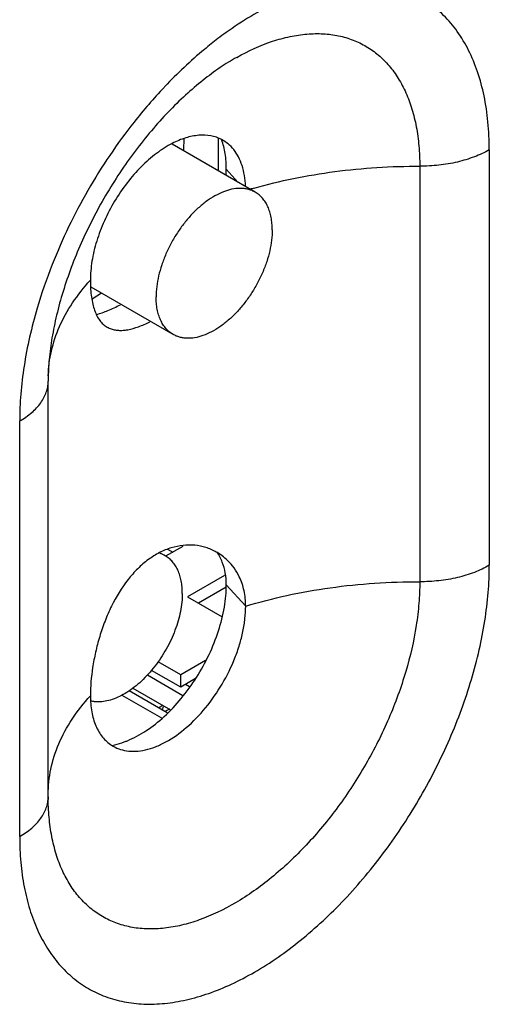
# Model space of a CAD drawing. Header units: inches. Extents: x 0 to 34, y 0 to 22.
# Tile 28 of 168: x 3.699 to 3.952, y 14.823 to 15.354. Entities that reach past the tile are written whole.
import ezdxf

# ---------------------------------------------------------------- set-up
doc = ezdxf.new("R2010")
doc.units = ezdxf.units.IN
doc.header["$LTSCALE"] = 1.87
doc.header["$MEASUREMENT"] = 0
doc.layers.get('0').update_dxf_attribs({"linetype": 'CONTINUOUS'})
doc.layers.add('02___PRT_ALL_AXES', color=7, linetype='CONTINUOUS')
doc.layers.add('07_ALL_FEATURES', color=7, linetype='CONTINUOUS')

msp = doc.modelspace()

# ---------------------------------------------------------------- linework, layer by layer
at = {"color": 7, "linetype": 'CONTINUOUS'}
for p, q in [((3.805977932, 15.2902444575), (3.8059777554, 15.2726673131)), ((3.8260374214, 15.2610848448), (3.7812382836, 15.2869519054)), ((3.7817431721, 15.1843716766), (3.7374402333, 15.2099522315)), ((3.7430816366, 15.2066438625), (3.7380425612, 15.2034751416)), ((3.7775293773, 15.0649723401), (3.7749672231, 15.0664517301)), ((3.7869224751, 15.0700652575), (3.7776725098, 15.0647244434)), ((3.80953235, 15.0543362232), (3.7895226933, 15.0427828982)), ((3.8102805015, 15.0480323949), (3.7953556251, 15.0394149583)), ((3.7895226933, 15.0427828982), (3.8081931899, 15.0320025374)), ((3.7858103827, 15.0008322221), (3.7736400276, 15.0078593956)), ((3.7991426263, 15.0085300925), (3.7858103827, 15.0008322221)), ((3.785810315, 14.9940963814), (3.7700373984, 15.003203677)), ((3.7678604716, 15.0007868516), (3.7870255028, 14.9897209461)), ((3.785810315, 14.9940963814), (3.7858103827, 15.0008322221)), ((3.7938698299, 14.9987498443), (3.785810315, 14.9940963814)), ((3.7784350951, 14.9802798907), (3.7579651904, 14.9920992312)), ((3.7600328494, 14.9936732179), (3.7802879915, 14.9819778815)), ((3.7905770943, 14.9944061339), (3.7884619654, 14.9956274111)), ((3.7540731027, 14.9898519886), (3.7754262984, 14.977522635)), ((3.7762605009, 14.984303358), (3.7738636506, 14.9829194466)), ((3.7797094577, 14.9823119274), (3.7773126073, 14.980928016))]:
    msp.add_line(p, q, dxfattribs=at)
for centre, radius, start, end in [((3.7180929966, 15.2890437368), 0.0695533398, 355.4690751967, 359.9717674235), ((3.7227446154, 15.2890106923), 0.0649017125, 359.9989159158, 0.6680842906), ((3.7700490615, 15.0519960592), 0.0149778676, 60.0382414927, 72.2999794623)]:
    msp.add_arc(centre, radius, start, end, dxfattribs=at)
for points, knots in [([(3.8260373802, 15.2610847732), (3.8254932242, 15.2613989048), (3.8243573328, 15.2619610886), (3.8225463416, 15.2625874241), (3.8206342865, 15.2629949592), (3.8179186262, 15.2632501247), (3.8142977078, 15.2629840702), (3.8098332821, 15.2617974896), (3.8052564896, 15.2597749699), (3.8006601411, 15.2569629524), (3.79613716, 15.2534219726), (3.7917815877, 15.2492271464), (3.7876850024, 15.2444674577), (3.7839343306, 15.2392440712), (3.7806094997, 15.2336682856), (3.777781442, 15.2278589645), (3.7755107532, 15.2219402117), (3.7738449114, 15.216037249), (3.7728207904, 15.2102765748), (3.7725716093, 15.2064824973), (3.7725715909, 15.2046452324)], [0, 0, 0, 0, 0.0213314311, 0.0428910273, 0.0648960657, 0.0875400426, 0.1353147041, 0.1872152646, 0.2436526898, 0.3046009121, 0.3696898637, 0.438288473, 0.5095759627, 0.5826012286, 0.6563337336, 0.729711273, 0.8016891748, 0.8712761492, 0.9376248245, 1, 1, 1, 1]), ([(3.8352090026, 15.2408112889), (3.8352090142, 15.2419642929), (3.8351157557, 15.2442130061), (3.8346736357, 15.2474696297), (3.8339340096, 15.250492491), (3.8329036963, 15.2532518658), (3.8315901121, 15.255721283), (3.8300039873, 15.2578760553), (3.8281593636, 15.2596913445), (3.8267634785, 15.2606656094), (3.8260373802, 15.2610847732)], [0, 0, 0, 0, 0.148542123, 0.2895063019, 0.4227360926, 0.5486408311, 0.6679976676, 0.7819393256, 0.8919882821, 1, 1, 1, 1]), ([(3.8352090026, 15.2408112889), (3.8352089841, 15.2389740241), (3.834959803, 15.2351799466), (3.833935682, 15.2294192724), (3.8322698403, 15.2235163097), (3.8299991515, 15.2175975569), (3.8271710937, 15.2117882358), (3.8238462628, 15.2062124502), (3.8200955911, 15.2009890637), (3.8159990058, 15.196229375), (3.8116434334, 15.1920345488), (3.8071204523, 15.1884935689), (3.8025241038, 15.1856815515), (3.7979473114, 15.1836590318), (3.7934828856, 15.1824724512), (3.7898619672, 15.1822063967), (3.7871463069, 15.1824615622), (3.7852342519, 15.1828690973), (3.7834232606, 15.1834954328), (3.7822873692, 15.1840576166), (3.7817432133, 15.1843717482)], [0, 0, 0, 0, 0.0623751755, 0.1287238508, 0.1983108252, 0.270288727, 0.3436662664, 0.4173987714, 0.4904240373, 0.561711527, 0.6303101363, 0.6953990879, 0.7563473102, 0.8127847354, 0.8646852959, 0.9124599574, 0.9351039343, 0.9571089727, 0.9786685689, 1, 1, 1, 1]), ([(3.7817432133, 15.1843717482), (3.7810171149, 15.184790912), (3.7796212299, 15.1857651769), (3.7777766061, 15.1875804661), (3.7761904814, 15.1897352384), (3.7748768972, 15.1922046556), (3.7738465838, 15.1949640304), (3.7731069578, 15.1979868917), (3.7726648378, 15.2012435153), (3.7725715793, 15.2034922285), (3.7725715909, 15.2046452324)], [0, 0, 0, 0, 0.1080117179, 0.2180606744, 0.3320023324, 0.4513591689, 0.5772639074, 0.7104936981, 0.851457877, 1, 1, 1, 1]), ([(3.7867009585, 15.0446987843), (3.7867009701, 15.0458517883), (3.7866077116, 15.0481005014), (3.7861655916, 15.051357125), (3.7854259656, 15.0543799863), (3.7843956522, 15.0571393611), (3.783082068, 15.0596087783), (3.7814959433, 15.0617635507), (3.7796513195, 15.0635788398), (3.7782554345, 15.0645531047), (3.7775293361, 15.0649722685)], [0, 0, 0, 0, 0.148542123, 0.2895063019, 0.4227360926, 0.5486408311, 0.6679976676, 0.7819393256, 0.8919882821, 1, 1, 1, 1]), ([(3.7867009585, 15.0446987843), (3.7867009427, 15.0431209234), (3.7865173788, 15.0398741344), (3.7857540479, 15.0349386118), (3.7845056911, 15.0298706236), (3.7827931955, 15.024751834), (3.7806435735, 15.0196627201), (3.778091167, 15.0146844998), (3.7751765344, 15.0098966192), (3.7719461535, 15.0053753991), (3.7684516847, 15.0011927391), (3.7647484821, 14.9974153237), (3.760895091, 14.9941032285), (3.7569522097, 14.9913087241), (3.7529811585, 14.9890763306), (3.7490420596, 14.9874425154), (3.7451964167, 14.9864349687), (3.742648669, 14.986187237), (3.741421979, 14.986184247)], [0, 0, 0, 0, 0.0592904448, 0.1219375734, 0.1874189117, 0.2551814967, 0.324554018, 0.3948132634, 0.4652111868, 0.5349918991, 0.6034215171, 0.6698109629, 0.7335426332, 0.794103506, 0.8511153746, 0.9043750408, 0.9539051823, 1, 1, 1, 1]), ([(3.741421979, 14.986184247), (3.7407375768, 14.9861825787), (3.7393887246, 14.9862506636), (3.738056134, 14.9864736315), (3.7374101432, 14.9866232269)], [0, 0, 0, 0, 0.5079104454, 1, 1, 1, 1])]:
    msp.add_open_spline(points, degree=3, knots=knots, dxfattribs=at)
at = {"layer": '02___PRT_ALL_AXES', "color": 3, "linetype": 'CONTINUOUS'}
for p, q in [((3.9523144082, 15.2839818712), (3.9523144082, 15.0598607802)), ((3.9147945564, 15.2751043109), (3.9147945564, 15.05098322)), ((3.73709136, 15.2135849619), (3.7371896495, 15.2096453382)), ((3.7143372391, 14.9350117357), (3.7143372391, 15.1591328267)), ((3.6989603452, 14.9135773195), (3.6989603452, 15.1376984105))]:
    msp.add_line(p, q, dxfattribs=at)
at = {"layer": '02___PRT_ALL_AXES', "color": 7, "linetype": 'CONTINUOUS'}
for p, q in [((3.8168815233, 15.2663714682), (3.81043338, 15.2734705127)), ((3.778753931, 15.0685808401), (3.7815527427, 15.0669648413)), ((3.8208835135, 15.0378444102), (3.81043338, 15.0493494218))]:
    msp.add_line(p, q, dxfattribs=at)
at = {"layer": '02___PRT_ALL_AXES', "color": 3, "linetype": 'CONTINUOUS'}
for centre, radius, start, end in [((3.9294017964, 15.1813816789), 0.2041410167, 125.7012998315, 127.2268186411), ((3.978870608, 15.1270650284), 0.2777365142, 136.6769324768, 141.7703222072), ((3.970623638, 15.1347155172), 0.266487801, 136.5101410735, 136.6570156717), ((3.9012834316, 14.996323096), 0.2775430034, 105.8699542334, 106.3104426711), ((3.9782408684, 15.1188277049), 0.2813721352, 158.4755799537, 163.5601565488), ((3.8305372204, 15.1591306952), 0.1161999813, 179.5074442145, 179.9989490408), ((3.7905285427, 15.0411981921), 0.0296253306, 46.0176850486, 60.6640719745), ((3.8294719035, 14.9350099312), 0.1151346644, 179.9991020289, 180.4942392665), ((3.8275948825, 14.9349950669), 0.113257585, 180.4949108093, 180.7441592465)]:
    msp.add_arc(centre, radius, start, end, dxfattribs=at)
at = {"layer": '02___PRT_ALL_AXES', "color": 7, "linetype": 'CONTINUOUS'}
for centre, radius, start, end in [((3.7700842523, 15.273486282), 0.0403491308, 355.7257723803, 359.9776075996), ((3.779872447, 15.0505083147), 0.030437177, 21.3406482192, 33.1241189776), ((3.7390993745, 15.0091583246), 0.0474388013, 290.077774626, 292.3255258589)]:
    msp.add_arc(centre, radius, start, end, dxfattribs=at)
at = {"layer": '02___PRT_ALL_AXES', "color": 3, "linetype": 'CONTINUOUS'}
for points, knots in [([(3.9523144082, 15.2839818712), (3.9523144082, 15.2889968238), (3.951879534, 15.2987574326), (3.9498070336, 15.3128423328), (3.9463411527, 15.3258115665), (3.941514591, 15.3375170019), (3.9353701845, 15.3478283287), (3.9279611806, 15.3566163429), (3.9193694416, 15.3637648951), (3.9096978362, 15.3691693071), (3.8990784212, 15.3727625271), (3.8876508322, 15.3745050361), (3.8755573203, 15.3743940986), (3.8629354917, 15.3724469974), (3.8499231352, 15.3686954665), (3.8366575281, 15.3631913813), (3.8232832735, 15.3559960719), (3.8146006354, 15.350267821), (3.8102733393, 15.3471585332)], [0, 0, 0, 0, 0.0727934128, 0.1415636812, 0.2062616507, 0.2671644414, 0.3247700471, 0.3797984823, 0.4332081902, 0.4861190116, 0.5397032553, 0.5950630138, 0.653123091, 0.7145772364, 0.7798737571, 0.849226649, 0.9226550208, 1, 1, 1, 1]), ([(3.8059022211, 15.3439283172), (3.803421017, 15.3420437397), (3.7933596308, 15.3340420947), (3.7839890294, 15.3251835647), (3.7772877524, 15.3181193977)], [0, 0, 0, 0, 0.2424195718, 1, 1, 1, 1]), ([(3.8160671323, 15.3338180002), (3.8222282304, 15.3372689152), (3.8316791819, 15.3416106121), (3.8446125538, 15.3451823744), (3.8537851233, 15.34657914), (3.8626026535, 15.3467521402), (3.8709822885, 15.3456857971), (3.8788386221, 15.3433873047), (3.886085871, 15.3398706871), (3.8926441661, 15.3351745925), (3.8984431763, 15.3293516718), (3.9034262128, 15.3224689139), (3.9075536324, 15.3146018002), (3.9107896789, 15.3058259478), (3.9131127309, 15.2962241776), (3.9145008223, 15.2858908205), (3.9147945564, 15.2787593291), (3.9147945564, 15.2751043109)], [0, 0, 0, 0, 0.1438120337, 0.2100906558, 0.2727753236, 0.3322605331, 0.38912318, 0.4441384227, 0.4982252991, 0.5523909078, 0.6076332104, 0.6648549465, 0.7247886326, 0.7879967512, 0.8548628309, 0.9255655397, 1, 1, 1, 1]), ([(3.8160671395, 15.3338185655), (3.8130103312, 15.3321065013), (3.8067745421, 15.3282212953), (3.7975471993, 15.3214162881), (3.7881947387, 15.3134037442), (3.7788907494, 15.3042955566), (3.769807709, 15.2941996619), (3.7610803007, 15.2832529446), (3.7528391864, 15.2715857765), (3.7451876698, 15.2593464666), (3.7382297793, 15.2466811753), (3.7320432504, 15.23375134), (3.7267077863, 15.2207185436), (3.7222747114, 15.2077589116), (3.7187988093, 15.1950544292), (3.7162937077, 15.1828053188), (3.7147752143, 15.1712160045), (3.7143723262, 15.1637191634), (3.7143415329, 15.1601296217)], [0, 0, 0, 0, 0.0503313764, 0.1053990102, 0.1645606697, 0.2271031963, 0.2923115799, 0.3595287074, 0.4281054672, 0.4974012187, 0.566775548, 0.63558895, 0.7032019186, 0.7689671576, 0.8322313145, 0.8922899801, 0.9484321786, 1, 1, 1, 1]), ([(3.7606984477, 15.2989326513), (3.7515149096, 15.2872987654), (3.739009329, 15.2687403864), (3.7251557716, 15.2425137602), (3.7191942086, 15.2289218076), (3.7164912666, 15.2220625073)], [0, 0, 0, 0, 0.4999578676, 0.7513108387, 1, 1, 1, 1]), ([(3.8078759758, 15.2894913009), (3.8069793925, 15.2899596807), (3.8050921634, 15.2907663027), (3.8010020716, 15.2918267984), (3.7953483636, 15.2920354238), (3.788257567, 15.2905608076), (3.7836030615, 15.2885977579), (3.7812582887, 15.2873903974)], [0, 0, 0, 0, 0.1095546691, 0.2212429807, 0.4561989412, 0.7143648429, 1, 1, 1, 1]), ([(3.8144183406, 15.2840499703), (3.8135180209, 15.2851772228), (3.8115170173, 15.2872403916), (3.8091251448, 15.2888387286), (3.8078759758, 15.2894913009)], [0, 0, 0, 0, 0.5058396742, 1, 1, 1, 1]), ([(3.7812582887, 15.2873903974), (3.7782830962, 15.2858584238), (3.7723720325, 15.2820581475), (3.7642121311, 15.2748608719), (3.7566436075, 15.2661818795), (3.7499699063, 15.2563680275), (3.7444585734, 15.2458104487), (3.740326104, 15.2349284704), (3.7377444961, 15.2241609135), (3.73709136, 15.2170143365), (3.73709136, 15.2135849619)], [0, 0, 0, 0, 0.1120290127, 0.2339323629, 0.3631736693, 0.4965115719, 0.6303326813, 0.7609761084, 0.8851948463, 1, 1, 1, 1]), ([(3.82082873, 15.2643954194), (3.8207402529, 15.2663344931), (3.8203588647, 15.2700748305), (3.8190947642, 15.2753718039), (3.8171627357, 15.2800679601), (3.8153980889, 15.2828232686), (3.8144183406, 15.2840499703)], [0, 0, 0, 0, 0.2774154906, 0.5357651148, 0.7756287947, 1, 1, 1, 1]), ([(3.9523144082, 15.2839818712), (3.949748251, 15.2825002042), (3.9441308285, 15.2798918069), (3.9349814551, 15.2771270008), (3.9250770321, 15.2754479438), (3.9182473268, 15.2750892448), (3.9147945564, 15.2751043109)], [0, 0, 0, 0, 0.228196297, 0.474652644, 0.7340984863, 1, 1, 1, 1]), ([(3.8253879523, 15.2632875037), (3.8324192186, 15.2652864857), (3.8468324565, 15.2687824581), (3.8689951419, 15.2724892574), (3.8917491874, 15.274690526), (3.9070943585, 15.2751379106), (3.9147945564, 15.2751043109)], [0, 0, 0, 0, 0.2424267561, 0.491322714, 0.7446269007, 1, 1, 1, 1]), ([(3.7143546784, 15.1620298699), (3.714477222, 15.1665243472), (3.715664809, 15.1756457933), (3.7201842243, 15.1889717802), (3.727357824, 15.2018470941), (3.733612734, 15.2097551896), (3.73709136, 15.2135849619)], [0, 0, 0, 0, 0.2346074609, 0.4761783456, 0.7300339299, 1, 1, 1, 1]), ([(3.7371896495, 15.2096453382), (3.7373294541, 15.2069592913), (3.737760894, 15.2030734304), (3.739008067, 15.1982369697), (3.7398297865, 15.1960823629), (3.740296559, 15.195085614)], [0, 0, 0, 0, 0.5392209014, 0.7793485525, 1, 1, 1, 1]), ([(3.708371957, 15.1984584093), (3.7053662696, 15.1882308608), (3.7018287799, 15.1728545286), (3.6993859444, 15.152433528), (3.6989603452, 15.1425359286), (3.6989603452, 15.1376984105)], [0, 0, 0, 0, 0.5186479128, 0.7646384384, 1, 1, 1, 1]), ([(3.740296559, 15.195085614), (3.7407197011, 15.1941820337), (3.7416526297, 15.1924957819), (3.7434201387, 15.1903138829), (3.7454875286, 15.1886136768), (3.7470494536, 15.187817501), (3.7478554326, 15.187506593)], [0, 0, 0, 0, 0.2729517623, 0.5246626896, 0.7636744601, 1, 1, 1, 1]), ([(3.7478554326, 15.187506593), (3.7485375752, 15.1872434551), (3.7499850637, 15.186825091), (3.7522927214, 15.1865368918), (3.7547668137, 15.1865710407), (3.7584094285, 15.1870529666), (3.7633379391, 15.1884848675), (3.7672019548, 15.1902168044), (3.7692131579, 15.191240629)], [0, 0, 0, 0, 0.0984955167, 0.2018973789, 0.3122288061, 0.4308997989, 0.6959733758, 1, 1, 1, 1]), ([(3.6989603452, 15.1376984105), (3.7012639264, 15.1390284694), (3.7054414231, 15.1419054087), (3.7097163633, 15.1463993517), (3.7121232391, 15.1502518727), (3.7133934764, 15.15315971), (3.7141627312, 15.1561297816), (3.714337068, 15.1581399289), (3.714337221, 15.1591328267)], [0, 0, 0, 0, 0.2892898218, 0.5482878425, 0.6677209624, 0.7818043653, 0.892016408, 1, 1, 1, 1]), ([(3.8050428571, 15.0670244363), (3.8032622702, 15.0680221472), (3.7994649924, 15.0696490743), (3.7933489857, 15.0708555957), (3.7869874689, 15.0707939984), (3.7805589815, 15.0694433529), (3.7742301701, 15.0668296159), (3.7681516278, 15.0630077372), (3.7624415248, 15.0580721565), (3.7553050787, 15.0499901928), (3.7494676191, 15.0403473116), (3.7448688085, 15.0298199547), (3.7420124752, 15.0215007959), (3.7398128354, 15.0130976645), (3.7377987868, 15.0024624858), (3.73709136, 14.9945505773), (3.73709136, 14.9894638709)], [0, 0, 0, 0, 0.0504604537, 0.1012405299, 0.1530733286, 0.2066697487, 0.2626556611, 0.3214709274, 0.3834261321, 0.4486070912, 0.5873849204, 0.659695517, 0.7324772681, 0.8045888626, 0.8742428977, 1, 1, 1, 1]), ([(3.8174415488, 15.0536836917), (3.81664858, 15.0553333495), (3.8147951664, 15.0584883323), (3.8124027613, 15.0612599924), (3.8111014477, 15.0625152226)], [0, 0, 0, 0, 0.5030650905, 1, 1, 1, 1]), ([(3.6989603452, 14.9135773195), (3.6989603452, 14.9089133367), (3.6993377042, 14.8998171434), (3.701126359, 14.8866439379), (3.7041185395, 14.8744163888), (3.7082865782, 14.8632548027), (3.713600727, 14.8532660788), (3.7200166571, 14.8445507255), (3.7274807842, 14.8372069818), (3.7359175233, 14.8313196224), (3.745235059, 14.8269576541), (3.7553276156, 14.8241672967), (3.7660836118, 14.8229679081), (3.7773920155, 14.8233626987), (3.7891433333, 14.8253337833), (3.8012265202, 14.8288582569), (3.8135318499, 14.8338933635), (3.8304757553, 14.8427679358), (3.8514359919, 14.8574641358), (3.875007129, 14.8795157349), (3.8967259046, 14.9055803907), (3.9157791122, 14.9346828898), (3.9314546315, 14.9657318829), (3.9413324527, 14.9925805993), (3.9469957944, 15.0140420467), (3.9500336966, 15.0296955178), (3.9518778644, 15.0449374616), (3.9523144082, 15.0549620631), (3.9523144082, 15.0598607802)], [0, 0, 0, 0, 0.0309835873, 0.0603864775, 0.0881759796, 0.1144375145, 0.1393332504, 0.1630994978, 0.1860538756, 0.2085834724, 0.2311135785, 0.2540685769, 0.2778349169, 0.3027323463, 0.3289982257, 0.356788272, 0.3861777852, 0.4171768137, 0.483699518, 0.555476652, 0.6310286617, 0.708546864, 0.7860643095, 0.8616158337, 0.8980926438, 0.9334288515, 0.9674570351, 1, 1, 1, 1]), ([(3.9523144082, 15.0598607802), (3.949748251, 15.0583791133), (3.9441308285, 15.0557707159), (3.9349814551, 15.0530059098), (3.9250770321, 15.0513268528), (3.9182473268, 15.0509681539), (3.9147945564, 15.05098322)], [0, 0, 0, 0, 0.228196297, 0.474652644, 0.7340984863, 1, 1, 1, 1]), ([(3.9147945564, 15.05098322), (3.9147945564, 15.0471269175), (3.9144521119, 15.0392347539), (3.9124900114, 15.0229462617), (3.9076253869, 15.00194248), (3.8984418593, 14.9768693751), (3.8861448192, 14.9523968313), (3.8711907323, 14.9294365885), (3.8541349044, 14.9088387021), (3.8356016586, 14.8913626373), (3.8162702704, 14.8776530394), (3.7996044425, 14.8695722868), (3.7865414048, 14.8656235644), (3.7772596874, 14.8639578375), (3.7683176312, 14.8635256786), (3.7597998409, 14.8643420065), (3.7517932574, 14.8664062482), (3.7443841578, 14.8697036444), (3.7376568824, 14.8742025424), (3.7316829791, 14.879849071), (3.7265253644, 14.8865801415), (3.7222240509, 14.8943177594), (3.7188186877, 14.9029869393), (3.7163306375, 14.9125041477), (3.7147850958, 14.92277654), (3.7143945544, 14.9298798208), (3.7143469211, 14.9335241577)], [0, 0, 0, 0, 0.0325373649, 0.0665644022, 0.1383228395, 0.2138499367, 0.2913646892, 0.3689164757, 0.4445566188, 0.516486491, 0.5832274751, 0.643818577, 0.6717518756, 0.6981574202, 0.7231831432, 0.7470551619, 0.7700831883, 0.7926433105, 0.8151545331, 0.8380397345, 0.861689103, 0.8864236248, 0.9124927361, 0.9400698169, 0.9692484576, 1, 1, 1, 1]), ([(3.8208835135, 15.0378444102), (3.8208835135, 15.0406344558), (3.8203577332, 15.0460941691), (3.8185886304, 15.0512973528), (3.8174415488, 15.0536836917)], [0, 0, 0, 0, 0.5130869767, 1, 1, 1, 1]), ([(3.8208835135, 15.0378444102), (3.8282152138, 15.0400645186), (3.8432939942, 15.0439474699), (3.8665497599, 15.0480668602), (3.8905011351, 15.0505178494), (3.9066747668, 15.0510186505), (3.9147945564, 15.05098322)], [0, 0, 0, 0, 0.2415276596, 0.490315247, 0.7439877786, 1, 1, 1, 1]), ([(3.7566252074, 14.9598349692), (3.7582450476, 14.9595896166), (3.7616637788, 14.9594449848), (3.7669229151, 14.9602132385), (3.7723788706, 14.9619222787), (3.7800335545, 14.9655363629), (3.7894676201, 14.9722897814), (3.7996910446, 14.9829111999), (3.8085175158, 14.9956052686), (3.8142681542, 15.0073111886), (3.8176507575, 15.0169774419), (3.8194881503, 15.0241096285), (3.8206101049, 15.0310572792), (3.8208835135, 15.0356275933), (3.8208835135, 15.0378444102)], [0, 0, 0, 0, 0.0445056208, 0.0922225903, 0.1437222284, 0.1992441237, 0.3215987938, 0.4563267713, 0.5979744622, 0.7399776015, 0.809085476, 0.8759126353, 0.9397791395, 1, 1, 1, 1]), ([(3.7143300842, 14.9361089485), (3.7143303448, 14.9407466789), (3.7153324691, 14.950181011), (3.7197751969, 14.9639947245), (3.7270638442, 14.9773362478), (3.7335000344, 14.9855100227), (3.73709136, 14.9894638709)], [0, 0, 0, 0, 0.234682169, 0.4760072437, 0.7297102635, 1, 1, 1, 1]), ([(3.73709136, 14.9894638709), (3.73709136, 14.9865629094), (3.7375202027, 14.9810343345), (3.7396684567, 14.9734107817), (3.7427571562, 14.9680831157), (3.745889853, 14.9647667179), (3.7476410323, 14.9634237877), (3.7485539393, 14.9628363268)], [0, 0, 0, 0, 0.2884662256, 0.5479826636, 0.7817066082, 0.8920507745, 1, 1, 1, 1]), ([(3.7485539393, 14.9628363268), (3.74975337, 14.9620644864), (3.7523594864, 14.9607636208), (3.7551813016, 14.9600536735), (3.7566252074, 14.9598349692)], [0, 0, 0, 0, 0.4941003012, 1, 1, 1, 1]), ([(3.6989603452, 14.9135773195), (3.7012639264, 14.9149073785), (3.7054414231, 14.9177843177), (3.7097163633, 14.9222782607), (3.7121232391, 14.9261307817), (3.7133934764, 14.929038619), (3.7141627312, 14.9320086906), (3.714337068, 14.934018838), (3.714337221, 14.9350117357)], [0, 0, 0, 0, 0.2892898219, 0.5482878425, 0.6677209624, 0.7818043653, 0.892016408, 1, 1, 1, 1])]:
    msp.add_open_spline(points, degree=3, knots=knots, dxfattribs=at)
at = {"layer": '02___PRT_ALL_AXES', "color": 7, "linetype": 'CONTINUOUS'}
for points, knots in [([(3.81043338, 15.2734705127), (3.81043338, 15.2762917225), (3.810065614, 15.2816999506), (3.8088008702, 15.2869862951), (3.8079358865, 15.2894144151)], [0, 0, 0, 0, 0.5225625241, 1, 1, 1, 1]), ([(3.7403779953, 15.1951873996), (3.7424831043, 15.1957269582), (3.7468843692, 15.1972455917), (3.7510833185, 15.1992355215), (3.7532676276, 15.2003813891)], [0, 0, 0, 0, 0.4683751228, 1, 1, 1, 1]), ([(3.81043338, 15.0493494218), (3.81043338, 15.0514812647), (3.8100938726, 15.0556555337), (3.8089623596, 15.0596932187), (3.8082226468, 15.0615847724)], [0, 0, 0, 0, 0.512106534, 1, 1, 1, 1]), ([(3.7571198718, 14.9652755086), (3.7606068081, 14.9667062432), (3.767609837, 14.9705493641), (3.7773430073, 14.9782956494), (3.7864714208, 14.9879967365), (3.7945905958, 14.999222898), (3.801341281, 15.0114801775), (3.8064281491, 15.0242217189), (3.8091411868, 15.0349815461), (3.8102397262, 15.0433368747), (3.81043338, 15.0473790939), (3.81043338, 15.0493494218)], [0, 0, 0, 0, 0.108390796, 0.2280273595, 0.3564607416, 0.4902619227, 0.6254374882, 0.7578601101, 0.8838031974, 0.943337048, 1, 1, 1, 1]), ([(3.7486947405, 14.9627591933), (3.7492462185, 14.9628596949), (3.7515136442, 14.9633278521), (3.7537372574, 14.964000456), (3.7553848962, 14.9646024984)], [0, 0, 0, 0, 0.2421694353, 1, 1, 1, 1])]:
    msp.add_open_spline(points, degree=3, knots=knots, dxfattribs=at)
at = {"layer": '07_ALL_FEATURES', "color": 7, "linetype": 'CONTINUOUS'}
msp.add_open_spline([(3.7764439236, 14.9835884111), (3.7763596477, 14.9834677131), (3.7760355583, 14.9829205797), (3.7758629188, 14.9822934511), (3.7757938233, 14.9818115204)], degree=3, knots=[0, 0, 0, 0, 0.2321657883, 1, 1, 1, 1], dxfattribs=at)

doc.saveas('drawing.dxf')
